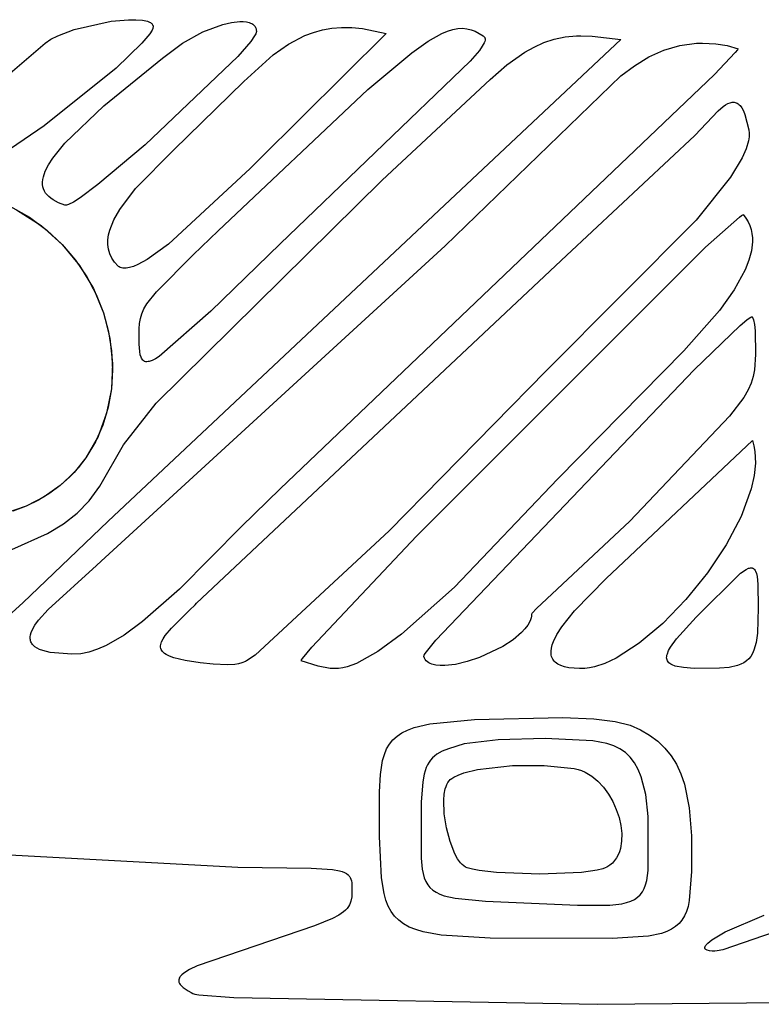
# Model space of a CAD drawing. Extents: x -74.1 to 10.8, y -36.7 to 44.6.
# Tile 140 of 199: x -24.6 to -23.5, y -11 to -9.7. Entities that reach past the tile are written whole.
import ezdxf

# ---------------------------------------------------------------- set-up
doc = ezdxf.new("R2010")
doc.units = 0

msp = doc.modelspace()

# ---------------------------------------------------------------- linework, layer by layer
at = {"layer": 'Layer 1', "color": 7, "linetype": 'CONTINUOUS'}
for p, q in [((-24.496797, -9.675813), (-24.445387, -9.6643)), ((-24.445387, -9.6643), (-24.421605, -9.662095)), ((-24.421605, -9.662095), (-24.411293, -9.662048)), ((-24.411293, -9.662048), (-24.402451, -9.662768)), ((-24.402451, -9.662768), (-24.395395, -9.664303)), ((-24.395395, -9.664303), (-24.392634, -9.66539)), ((-24.392634, -9.66539), (-24.391463, -9.666017)), ((-24.391463, -9.666017), (-24.390437, -9.6667)), ((-24.390437, -9.6667), (-24.389562, -9.66744)), ((-24.389562, -9.66744), (-24.388843, -9.668237)), ((-24.29162, -9.668615), (-24.279199, -9.665791)), ((-24.279199, -9.665791), (-24.268122, -9.664599)), ((-24.268122, -9.664599), (-24.26321, -9.66464)), ((-24.26321, -9.66464), (-24.258781, -9.665121)), ((-24.258781, -9.665121), (-24.254884, -9.666052)), ((-24.254884, -9.666052), (-24.25315, -9.666689)), ((-24.25315, -9.666689), (-24.251567, -9.667443)), ((-24.251567, -9.667443), (-24.250141, -9.668314)), ((-24.519404, -9.684357), (-24.496797, -9.675813)), ((-24.39222, -9.681469), (-24.403018, -9.694436)), ((-24.389046, -9.676405), (-24.39222, -9.681469)), ((-24.388071, -9.674273), (-24.389046, -9.676405)), ((-24.388843, -9.668237), (-24.388284, -9.669093)), ((-24.388284, -9.669093), (-24.388067, -9.669543)), ((-24.387816, -9.673398), (-24.388071, -9.674273)), ((-24.388067, -9.669543), (-24.387891, -9.670008)), ((-24.387891, -9.670008), (-24.387758, -9.670488)), ((-24.387664, -9.672558), (-24.387816, -9.673398)), ((-24.387758, -9.670488), (-24.387668, -9.670982)), ((-24.387668, -9.670982), (-24.387622, -9.671493)), ((-24.387622, -9.671493), (-24.387664, -9.672558)), ((-24.346946, -9.694541), (-24.318936, -9.67882)), ((-24.318936, -9.67882), (-24.29162, -9.668615)), ((-24.250141, -9.668314), (-24.248879, -9.669305)), ((-24.248879, -9.669305), (-24.247786, -9.670416)), ((-24.247786, -9.670416), (-24.246869, -9.671648)), ((-24.245963, -9.68152), (-24.24751, -9.684446)), ((-24.246869, -9.671648), (-24.246133, -9.673003)), ((-24.246133, -9.673003), (-24.245585, -9.674483)), ((-24.245471, -9.680282), (-24.245963, -9.68152)), ((-24.245585, -9.674483), (-24.245232, -9.676088)), ((-24.245172, -9.679198), (-24.245471, -9.680282)), ((-24.245232, -9.676088), (-24.245071, -9.678273)), ((-24.245097, -9.678716), (-24.245172, -9.679198)), ((-24.245071, -9.678273), (-24.245097, -9.678716)), ((-24.066071, -9.681273), (-24.241071, -9.855273)), ((-24.17815, -9.684068), (-24.166285, -9.679604)), ((-24.166285, -9.679604), (-24.153927, -9.676164)), ((-24.153927, -9.676164), (-24.141015, -9.673823)), ((-24.141015, -9.673823), (-24.127489, -9.672658)), ((-24.127489, -9.672658), (-24.113292, -9.672744)), ((-24.113292, -9.672744), (-24.098363, -9.674158)), ((-24.098363, -9.674158), (-24.066071, -9.681273)), ((-24.007854, -9.691756), (-23.989168, -9.681204)), ((-23.989168, -9.681204), (-23.981063, -9.677776)), ((-23.981063, -9.677776), (-23.973644, -9.675474)), ((-23.973644, -9.675474), (-23.966805, -9.674221)), ((-23.966805, -9.674221), (-23.960441, -9.673936)), ((-23.960441, -9.673936), (-23.954448, -9.67454)), ((-23.954448, -9.67454), (-23.948719, -9.675955)), ((-23.948719, -9.675955), (-23.94315, -9.678102)), ((-23.94315, -9.678102), (-23.937636, -9.680901)), ((-23.937636, -9.680901), (-23.932071, -9.684273)), ((-24.594836, -9.744089), (-24.536599, -9.694251)), ((-24.536599, -9.694251), (-24.528835, -9.68916)), ((-24.528835, -9.68916), (-24.519404, -9.684357)), ((-23.742071, -9.689273), (-24.44981, -10.354492)), ((-24.403018, -9.694436), (-24.438778, -9.728843)), ((-24.374546, -9.715102), (-24.346946, -9.694541)), ((-24.252725, -9.691975), (-24.270614, -9.712824)), ((-24.24751, -9.684446), (-24.252725, -9.691975)), ((-24.200632, -9.695763), (-24.17815, -9.684068)), ((-24.030545, -9.707763), (-24.007854, -9.691756)), ((-23.930533, -9.694116), (-23.933094, -9.698782)), ((-23.932071, -9.684273), (-23.931463, -9.684701)), ((-23.931463, -9.684701), (-23.930926, -9.685165)), ((-23.930926, -9.685165), (-23.930462, -9.685666)), ((-23.92978, -9.692131), (-23.930533, -9.694116)), ((-23.930462, -9.685666), (-23.930073, -9.686206)), ((-23.930073, -9.686206), (-23.92976, -9.686787)), ((-23.929368, -9.69036), (-23.92978, -9.692131)), ((-23.92976, -9.686787), (-23.929523, -9.68741)), ((-23.929523, -9.68741), (-23.929365, -9.688078)), ((-23.929286, -9.689551), (-23.929368, -9.69036)), ((-23.929365, -9.688078), (-23.929285, -9.688791)), ((-23.929285, -9.688791), (-23.929286, -9.689551)), ((-23.861624, -9.699771), (-23.848074, -9.693707)), ((-23.848074, -9.693707), (-23.833852, -9.689007)), ((-23.833852, -9.689007), (-23.818874, -9.685836)), ((-23.818874, -9.685836), (-23.803052, -9.684361)), ((-23.803052, -9.684361), (-23.79731, -9.684274)), ((-23.79731, -9.684274), (-23.781584, -9.684599)), ((-23.781584, -9.684599), (-23.742071, -9.689273)), ((-23.660615, -9.697505), (-23.63719, -9.694445)), ((-23.63719, -9.694445), (-23.629135, -9.694276)), ((-23.629135, -9.694276), (-23.610523, -9.695322)), ((-24.221849, -9.71064), (-24.200632, -9.695763)), ((-24.091301, -9.758671), (-24.030545, -9.707763)), ((-23.937125, -9.704461), (-23.949895, -9.71927)), ((-23.933094, -9.698782), (-23.937125, -9.704461)), ((-23.89911, -9.724489), (-23.874589, -9.707033)), ((-23.874589, -9.707033), (-23.861624, -9.699771)), ((-23.703361, -9.713535), (-23.68262, -9.704028)), ((-23.68262, -9.704028), (-23.660615, -9.697505)), ((-23.583862, -9.707526), (-23.612597, -9.737794)), ((-23.610523, -9.695322), (-23.59508, -9.69786)), ((-23.59508, -9.69786), (-23.580071, -9.702273)), ((-23.580987, -9.703879), (-23.583862, -9.707526)), ((-23.580256, -9.702698), (-23.580987, -9.703879)), ((-23.580071, -9.702273), (-23.580256, -9.702698)), ((-24.455909, -9.780842), (-24.374546, -9.715102)), ((-24.270614, -9.712824), (-24.398665, -9.834818)), ((-24.262384, -9.747508), (-24.221849, -9.71064)), ((-23.949895, -9.71927), (-24.212232, -9.971504)), ((-23.722995, -9.725548), (-23.703361, -9.713535)), ((-24.438778, -9.728843), (-24.537871, -9.808479)), ((-23.922326, -9.744748), (-23.89911, -9.724489)), ((-23.741677, -9.739586), (-23.722995, -9.725548)), ((-24.35915, -9.84168), (-24.262384, -9.747508)), ((-23.612597, -9.737794), (-24.212211, -10.310133)), ((-24.071608, -9.883716), (-23.922326, -9.744748)), ((-23.984627, -9.974496), (-23.741677, -9.739586)), ((-24.297868, -9.953771), (-24.091301, -9.758671)), ((-23.590978, -9.776736), (-23.589474, -9.776344)), ((-23.589474, -9.776344), (-23.588, -9.77611)), ((-23.588, -9.77611), (-23.586556, -9.77604)), ((-23.586556, -9.77604), (-23.585142, -9.776141)), ((-23.585142, -9.776141), (-23.583758, -9.776418)), ((-23.583758, -9.776418), (-23.582405, -9.776879)), ((-24.509558, -9.832352), (-24.455909, -9.780842)), ((-23.639712, -9.821847), (-23.607589, -9.787969)), ((-23.607589, -9.787969), (-23.600607, -9.782056)), ((-23.600607, -9.782056), (-23.597283, -9.779759)), ((-23.597283, -9.779759), (-23.594072, -9.777969)), ((-23.594072, -9.777969), (-23.590978, -9.776736)), ((-23.582405, -9.776879), (-23.581082, -9.777529)), ((-23.581082, -9.777529), (-23.57979, -9.778375)), ((-23.57979, -9.778375), (-23.578529, -9.779422)), ((-23.578529, -9.779422), (-23.5773, -9.780678)), ((-23.5773, -9.780678), (-23.574936, -9.78384)), ((-23.574936, -9.78384), (-23.5727, -9.78791)), ((-23.5727, -9.78791), (-23.570594, -9.792938)), ((-23.570594, -9.792938), (-23.565071, -9.814273)), ((-24.537871, -9.808479), (-24.584588, -9.840524)), ((-23.565071, -9.814273), (-23.564622, -9.818934)), ((-23.816839, -9.987517), (-23.639712, -9.821847)), ((-23.565582, -9.829165), (-23.568843, -9.840495)), ((-23.564801, -9.823903), (-23.565582, -9.829165)), ((-23.564622, -9.818934), (-23.564801, -9.823903)), ((-24.526299, -9.853239), (-24.509558, -9.832352)), ((-24.398665, -9.834818), (-24.463781, -9.88949)), ((-24.411946, -9.895023), (-24.35915, -9.84168)), ((-23.568843, -9.840495), (-23.57419, -9.852787)), ((-24.532203, -9.862549), (-24.526299, -9.853239)), ((-24.241071, -9.855273), (-24.253716, -9.867578)), ((-23.57419, -9.852787), (-23.590281, -9.87971)), ((-24.539154, -9.879016), (-24.536483, -9.871133)), ((-24.536483, -9.871133), (-24.532203, -9.862549)), ((-24.253716, -9.867578), (-24.366638, -9.972109)), ((-24.540232, -9.88622), (-24.539891, -9.882701)), ((-24.539891, -9.882701), (-24.539154, -9.879016)), ((-24.383577, -10.191619), (-24.071608, -9.883716)), ((-23.590281, -9.87971), (-23.638032, -9.939065)), ((-24.540178, -9.889576), (-24.540232, -9.88622)), ((-24.539732, -9.89277), (-24.540178, -9.889576)), ((-24.538895, -9.895807), (-24.539732, -9.89277)), ((-24.53767, -9.898689), (-24.538895, -9.895807)), ((-24.536058, -9.901419), (-24.53767, -9.898689)), ((-24.463781, -9.88949), (-24.48841, -9.907873)), ((-24.433628, -9.923981), (-24.411946, -9.895023)), ((-24.534062, -9.904001), (-24.536058, -9.901419)), ((-24.531682, -9.906436), (-24.534062, -9.904001)), ((-24.528922, -9.908728), (-24.531682, -9.906436)), ((-24.525783, -9.91088), (-24.528922, -9.908728)), ((-24.518375, -9.914775), (-24.525783, -9.91088)), ((-24.48841, -9.907873), (-24.497716, -9.913905)), ((-24.585386, -9.919721), (-24.558492, -9.934924)), ((-24.576111, -9.924497), (-24.542118, -9.946439)), ((-24.509475, -9.918144), (-24.518375, -9.914775)), ((-24.50885, -9.918333), (-24.509475, -9.918144)), ((-24.508479, -9.918384), (-24.50885, -9.918333)), ((-24.508063, -9.918389), (-24.508479, -9.918384)), ((-24.507093, -9.918263), (-24.508063, -9.918389)), ((-24.505947, -9.917958), (-24.507093, -9.918263)), ((-24.504628, -9.917479), (-24.505947, -9.917958)), ((-24.497716, -9.913905), (-24.504628, -9.917479)), ((-24.441695, -9.938384), (-24.433628, -9.923981)), ((-24.558492, -9.934924), (-24.534399, -9.952578)), ((-24.447306, -9.952492), (-24.441695, -9.938384)), ((-23.638032, -9.939065), (-23.844771, -10.147013)), ((-23.624778, -9.976259), (-23.578204, -9.934603)), ((-23.578204, -9.934603), (-23.575444, -9.93262)), ((-23.575444, -9.93262), (-23.573448, -9.93144)), ((-23.573448, -9.93144), (-23.573253, -9.93135)), ((-23.573253, -9.93135), (-23.573161, -9.93131)), ((-23.573161, -9.93131), (-23.573116, -9.931291)), ((-23.573068, -9.931278), (-23.569299, -9.936063)), ((-23.569299, -9.936063), (-23.566209, -9.94107)), ((-24.542118, -9.946439), (-24.513118, -9.972381)), ((-24.534399, -9.952578), (-24.513118, -9.972381)), ((-24.449048, -9.959378), (-24.447306, -9.952492)), ((-23.566209, -9.94107), (-23.563775, -9.946289)), ((-23.563775, -9.946289), (-23.561974, -9.951708)), ((-23.561974, -9.951708), (-23.560782, -9.957316)), ((-24.450119, -9.972696), (-24.450004, -9.96612)), ((-24.450004, -9.96612), (-24.449048, -9.959378)), ((-24.332147, -9.986752), (-24.297868, -9.953771)), ((-23.560782, -9.957316), (-23.560176, -9.963102)), ((-23.560176, -9.963102), (-23.560133, -9.969054)), ((-24.513118, -9.972381), (-24.494659, -9.994028)), ((-24.513118, -9.972381), (-24.489134, -10.001602)), ((-24.459466, -10.409742), (-23.984627, -9.974496)), ((-24.449335, -9.979082), (-24.450119, -9.972696)), ((-24.447595, -9.985256), (-24.449335, -9.979082)), ((-24.366638, -9.972109), (-24.39604, -9.993086)), ((-24.212232, -9.971504), (-24.308155, -10.064452)), ((-24.023799, -10.375167), (-23.624778, -9.976259)), ((-23.560133, -9.969054), (-23.561643, -9.981412)), ((-24.494659, -9.994028), (-24.47903, -10.017217)), ((-24.444843, -9.991195), (-24.447595, -9.985256)), ((-24.44102, -9.996875), (-24.444843, -9.991195)), ((-24.39604, -9.993086), (-24.408935, -10.00019)), ((-24.383007, -10.037715), (-24.332147, -9.986752)), ((-24.327771, -10.46799), (-23.816839, -9.987517)), ((-23.561643, -9.981412), (-23.565126, -9.994299)), ((-24.489134, -10.001602), (-24.470189, -10.033383)), ((-24.436071, -10.002273), (-24.44102, -9.996875)), ((-24.43537, -10.002873), (-24.436071, -10.002273)), ((-24.434627, -10.003406), (-24.43537, -10.002873)), ((-24.433015, -10.004276), (-24.434627, -10.003406)), ((-24.431241, -10.004891), (-24.433015, -10.004276)), ((-24.429311, -10.005259), (-24.431241, -10.004891)), ((-24.427231, -10.005387), (-24.429311, -10.005259)), ((-24.425007, -10.005283), (-24.427231, -10.005387)), ((-24.420146, -10.004406), (-24.425007, -10.005283)), ((-24.414774, -10.002689), (-24.420146, -10.004406)), ((-24.408935, -10.00019), (-24.414774, -10.002689)), ((-23.570397, -10.007626), (-23.585562, -10.035237)), ((-23.565126, -9.994299), (-23.570397, -10.007626)), ((-24.47903, -10.017217), (-24.466242, -10.041644)), ((-24.470189, -10.033383), (-24.456306, -10.067006)), ((-24.466242, -10.041644), (-24.456306, -10.067006)), ((-24.39612, -10.054275), (-24.383007, -10.037715)), ((-23.585562, -10.035237), (-23.605651, -10.063523)), ((-24.403343, -10.068124), (-24.400359, -10.061387)), ((-24.400359, -10.061387), (-24.39612, -10.054275)), ((-24.456306, -10.067006), (-24.44923, -10.092999)), ((-24.456306, -10.067006), (-24.447509, -10.101751)), ((-24.406413, -10.081686), (-24.405288, -10.074789)), ((-24.405288, -10.074789), (-24.403343, -10.068124)), ((-24.308155, -10.064452), (-24.37942, -10.127048)), ((-23.605651, -10.063523), (-23.654669, -10.119228)), ((-23.567926, -10.07668), (-23.564718, -10.074229)), ((-23.564718, -10.074229), (-23.562407, -10.072747)), ((-23.562407, -10.072747), (-23.5616, -10.072382)), ((-23.5616, -10.072382), (-23.561285, -10.072296)), ((-23.561285, -10.072296), (-23.561151, -10.072277)), ((-23.561151, -10.072277), (-23.561064, -10.072274)), ((-23.561064, -10.072274), (-23.560976, -10.072282)), ((-23.560976, -10.072282), (-23.560887, -10.072304)), ((-23.560887, -10.072304), (-23.560798, -10.072341)), ((-23.560798, -10.072341), (-23.560708, -10.072392)), ((-23.560708, -10.072392), (-23.560618, -10.072456)), ((-23.560618, -10.072456), (-23.560437, -10.072625)), ((-23.560437, -10.072625), (-23.560254, -10.072848)), ((-23.560254, -10.072848), (-23.559887, -10.073451)), ((-23.559887, -10.073451), (-23.559519, -10.074255)), ((-23.559519, -10.074255), (-23.558789, -10.076437)), ((-24.406935, -10.089118), (-24.406413, -10.081686)), ((-24.406907, -10.10994), (-24.406935, -10.089118)), ((-23.640765, -10.145593), (-23.576876, -10.084328)), ((-23.576876, -10.084328), (-23.567926, -10.07668)), ((-23.558789, -10.076437), (-23.557429, -10.082863)), ((-23.557429, -10.082863), (-23.556335, -10.091598)), ((-24.44923, -10.092999), (-24.445025, -10.119319)), ((-24.447509, -10.101751), (-24.443821, -10.136898)), ((-23.556335, -10.091598), (-23.556071, -10.124273)), ((-24.406111, -10.120454), (-24.406907, -10.10994)), ((-24.445025, -10.119319), (-24.443701, -10.145664)), ((-24.405358, -10.12468), (-24.406111, -10.120454)), ((-24.404304, -10.128185), (-24.405358, -10.12468)), ((-24.403651, -10.129658), (-24.404304, -10.128185)), ((-24.402904, -10.130941), (-24.403651, -10.129658)), ((-24.37942, -10.127048), (-24.384571, -10.130273)), ((-23.654669, -10.119228), (-23.829231, -10.296421)), ((-23.556071, -10.124273), (-23.5574, -10.145603)), ((-24.443821, -10.136898), (-24.445267, -10.17173)), ((-24.402059, -10.132029), (-24.402904, -10.130941)), ((-24.40111, -10.132921), (-24.402059, -10.132029)), ((-24.400594, -10.133292), (-24.40111, -10.132921)), ((-24.40005, -10.133613), (-24.400594, -10.133292)), ((-24.399477, -10.133882), (-24.40005, -10.133613)), ((-24.398874, -10.134101), (-24.399477, -10.133882)), ((-24.397576, -10.134381), (-24.398874, -10.134101)), ((-24.396149, -10.134452), (-24.397576, -10.134381)), ((-24.394589, -10.134309), (-24.396149, -10.134452)), ((-24.392889, -10.133949), (-24.394589, -10.134309)), ((-24.389045, -10.132565), (-24.392889, -10.133949)), ((-24.384571, -10.130273), (-24.389045, -10.132565)), ((-24.443701, -10.145664), (-24.445267, -10.17173)), ((-23.844771, -10.147013), (-24.061827, -10.368085)), ((-23.997259, -10.518948), (-23.640765, -10.145593)), ((-23.558963, -10.154842), (-23.561664, -10.163893)), ((-23.5574, -10.145603), (-23.558963, -10.154842)), ((-23.561664, -10.163893), (-23.565904, -10.173328)), ((-24.445267, -10.17173), (-24.451868, -10.205525)), ((-24.445267, -10.17173), (-24.449733, -10.197213)), ((-23.572088, -10.18372), (-23.591902, -10.209664)), ((-23.565904, -10.173328), (-23.572088, -10.18372)), ((-24.449733, -10.197213), (-24.45711, -10.22181)), ((-24.428397, -10.249108), (-24.383577, -10.191619)), ((-24.451868, -10.205525), (-24.46365, -10.237566)), ((-23.591902, -10.209664), (-23.72965, -10.354461)), ((-24.45711, -10.22181), (-24.467407, -10.245218)), ((-24.46365, -10.237566), (-24.480634, -10.267133)), ((-24.467407, -10.245218), (-24.480634, -10.267133)), ((-24.461149, -10.306028), (-24.428397, -10.249108)), ((-23.762168, -10.433841), (-23.560071, -10.243273)), ((-23.560071, -10.243273), (-23.558097, -10.250557)), ((-23.558097, -10.250557), (-23.556797, -10.258188)), ((-23.556797, -10.258188), (-23.556132, -10.27439)), ((-24.480634, -10.267133), (-24.496801, -10.287252)), ((-24.480634, -10.267133), (-24.491085, -10.280764)), ((-23.556132, -10.27439), (-23.55789, -10.291677)), ((-24.496801, -10.287252), (-24.515918, -10.305271)), ((-24.491085, -10.280764), (-24.502845, -10.293506)), ((-23.55789, -10.291677), (-23.561884, -10.309848)), ((-24.515918, -10.305271), (-24.537994, -10.320886)), ((-24.515918, -10.305271), (-24.530306, -10.315967)), ((-24.502845, -10.293506), (-24.515918, -10.305271)), ((-24.476032, -10.326362), (-24.461149, -10.306028)), ((-23.829231, -10.296421), (-23.97158, -10.445573)), ((-24.530306, -10.315967), (-24.546012, -10.325505)), ((-24.212211, -10.310133), (-24.265733, -10.361847)), ((-23.561884, -10.309848), (-23.57584, -10.348033)), ((-24.56304, -10.333796), (-24.591066, -10.343695)), ((-24.56304, -10.333796), (-24.581392, -10.340748)), ((-24.537994, -10.320886), (-24.56304, -10.333796)), ((-24.546012, -10.325505), (-24.56304, -10.333796)), ((-24.492347, -10.343598), (-24.476032, -10.326362)), ((-24.511174, -10.35846), (-24.492347, -10.343598)), ((-24.44981, -10.354492), (-24.567638, -10.467505)), ((-24.53359, -10.371674), (-24.511174, -10.35846)), ((-23.72965, -10.354461), (-23.858468, -10.475047)), ((-23.57584, -10.348033), (-23.596511, -10.387326)), ((-24.582508, -10.393645), (-24.53359, -10.371674)), ((-24.265733, -10.361847), (-24.351208, -10.448725)), ((-24.061827, -10.368085), (-24.246893, -10.539752)), ((-24.168506, -10.528602), (-24.023799, -10.375167)), ((-23.596511, -10.387326), (-23.622409, -10.426112)), ((-24.532546, -10.476365), (-24.465666, -10.41578)), ((-24.465666, -10.41578), (-24.459466, -10.409742)), ((-23.622409, -10.426112), (-23.652047, -10.462774)), ((-23.637772, -10.487098), (-23.576509, -10.426569)), ((-23.576509, -10.426569), (-23.568708, -10.421186)), ((-23.568708, -10.421186), (-23.565522, -10.419716)), ((-23.565522, -10.419716), (-23.564094, -10.419286)), ((-23.564094, -10.419286), (-23.562771, -10.41906)), ((-23.562771, -10.41906), (-23.561548, -10.419036)), ((-23.561548, -10.419036), (-23.560973, -10.4191)), ((-23.560973, -10.4191), (-23.560422, -10.419215)), ((-23.560422, -10.419215), (-23.559894, -10.419381)), ((-23.559894, -10.419381), (-23.559389, -10.419597)), ((-23.559389, -10.419597), (-23.558905, -10.419864)), ((-23.558905, -10.419864), (-23.558444, -10.420182)), ((-23.558444, -10.420182), (-23.558003, -10.42055)), ((-23.558003, -10.42055), (-23.557184, -10.421439)), ((-23.557184, -10.421439), (-23.556444, -10.42253)), ((-23.556444, -10.42253), (-23.555779, -10.423824)), ((-23.555779, -10.423824), (-23.554656, -10.427017)), ((-23.554656, -10.427017), (-23.553786, -10.431018)), ((-23.805883, -10.478322), (-23.762168, -10.433841)), ((-23.553786, -10.431018), (-23.552673, -10.441441)), ((-23.552673, -10.441441), (-23.552071, -10.474273)), ((-24.351208, -10.448725), (-24.402142, -10.493296)), ((-23.97158, -10.445573), (-24.04448, -10.51042)), ((-24.567638, -10.467505), (-24.605028, -10.500941)), ((-24.337459, -10.477362), (-24.329738, -10.469916)), ((-24.329738, -10.469916), (-24.327771, -10.46799)), ((-23.652047, -10.462774), (-23.683935, -10.495695)), ((-24.545848, -10.491304), (-24.532546, -10.476365)), ((-24.362487, -10.502537), (-24.337459, -10.477362)), ((-23.865071, -10.483289), (-23.865229, -10.485763)), ((-23.865068, -10.483209), (-23.865071, -10.483263)), ((-23.865044, -10.483086), (-23.865068, -10.483209)), ((-23.864931, -10.482785), (-23.865044, -10.483086)), ((-23.864734, -10.482413), (-23.864931, -10.482785)), ((-23.864093, -10.481458), (-23.864734, -10.482413)), ((-23.858468, -10.475047), (-23.864093, -10.481458)), ((-23.823405, -10.500496), (-23.805883, -10.478322)), ((-23.552071, -10.474273), (-23.553238, -10.509133)), ((-24.550896, -10.498372), (-24.545848, -10.491304)), ((-24.402142, -10.493296), (-24.427721, -10.511799)), ((-23.867479, -10.493303), (-23.870341, -10.498382)), ((-23.866445, -10.490775), (-23.867479, -10.493303)), ((-23.865691, -10.48826), (-23.866445, -10.490775)), ((-23.865229, -10.485763), (-23.865691, -10.48826)), ((-23.683935, -10.495695), (-23.716587, -10.523258)), ((-23.665034, -10.517163), (-23.637772, -10.487098)), ((-24.556791, -10.511368), (-24.555904, -10.508282)), ((-24.555904, -10.508282), (-24.55461, -10.505082)), ((-24.55461, -10.505082), (-24.550896, -10.498372)), ((-24.37083, -10.512625), (-24.362487, -10.502537)), ((-24.04448, -10.51042), (-24.077563, -10.534592)), ((-23.878906, -10.508497), (-23.890628, -10.518307)), ((-23.874181, -10.503459), (-23.878906, -10.508497)), ((-23.870341, -10.498382), (-23.874181, -10.503459)), ((-23.834939, -10.520837), (-23.830066, -10.510979)), ((-23.830066, -10.510979), (-23.823405, -10.500496)), ((-23.553238, -10.509133), (-23.55506, -10.522289)), ((-24.557246, -10.51433), (-24.556791, -10.511368)), ((-24.557243, -10.517161), (-24.557246, -10.51433)), ((-24.557062, -10.518525), (-24.557243, -10.517161)), ((-24.556758, -10.519852), (-24.557062, -10.518525)), ((-24.556326, -10.521142), (-24.556758, -10.519852)), ((-24.555766, -10.522395), (-24.556326, -10.521142)), ((-24.555072, -10.523608), (-24.555766, -10.522395)), ((-24.554242, -10.524781), (-24.555072, -10.523608)), ((-24.427721, -10.511799), (-24.452635, -10.526231)), ((-24.377073, -10.525067), (-24.376599, -10.5232)), ((-24.376599, -10.5232), (-24.375891, -10.521253)), ((-24.375891, -10.521253), (-24.373794, -10.517112)), ((-24.373794, -10.517112), (-24.37083, -10.512625)), ((-24.012107, -10.537328), (-23.997259, -10.518948)), ((-23.890628, -10.518307), (-23.904749, -10.527515)), ((-23.836615, -10.525479), (-23.834939, -10.520837)), ((-23.716587, -10.523258), (-23.748514, -10.543847)), ((-23.673174, -10.528483), (-23.665034, -10.517163)), ((-23.55506, -10.522289), (-23.55803, -10.532932)), ((-24.553272, -10.525912), (-24.554242, -10.524781)), ((-24.550904, -10.528047), (-24.553272, -10.525912)), ((-24.547943, -10.530004), (-24.550904, -10.528047)), ((-24.544362, -10.531775), (-24.547943, -10.530004)), ((-24.540138, -10.533352), (-24.544362, -10.531775)), ((-24.529662, -10.535887), (-24.540138, -10.533352)), ((-24.499896, -10.538251), (-24.529662, -10.535887)), ((-24.48755, -10.537703), (-24.499896, -10.538251)), ((-24.476331, -10.535429), (-24.48755, -10.537703)), ((-24.46467, -10.531557), (-24.476331, -10.535429)), ((-24.452635, -10.526231), (-24.46467, -10.531557)), ((-24.377306, -10.526857), (-24.377073, -10.525067)), ((-24.377294, -10.528573), (-24.377306, -10.526857)), ((-24.377029, -10.530217), (-24.377294, -10.528573)), ((-24.376506, -10.531791), (-24.377029, -10.530217)), ((-24.37572, -10.533297), (-24.376506, -10.531791)), ((-24.374664, -10.534738), (-24.37572, -10.533297)), ((-24.373332, -10.536117), (-24.374664, -10.534738)), ((-24.371718, -10.537436), (-24.373332, -10.536117)), ((-24.369818, -10.538697), (-24.371718, -10.537436)), ((-24.181328, -10.544236), (-24.168506, -10.528602)), ((-24.077563, -10.534592), (-24.106954, -10.551047)), ((-24.013588, -10.539693), (-24.012107, -10.537328)), ((-23.904749, -10.527515), (-23.937155, -10.542932)), ((-23.838262, -10.534085), (-23.837735, -10.529902)), ((-23.838162, -10.538007), (-23.838262, -10.534085)), ((-23.837864, -10.539864), (-23.838162, -10.538007)), ((-23.837735, -10.529902), (-23.836615, -10.525479)), ((-23.678181, -10.539577), (-23.677639, -10.537612)), ((-23.677639, -10.537612), (-23.675867, -10.533308)), ((-23.675867, -10.533308), (-23.673174, -10.528483)), ((-23.560022, -10.537389), (-23.562392, -10.541313)), ((-23.55803, -10.532932), (-23.560022, -10.537389)), ((-24.365131, -10.541055), (-24.369818, -10.538697)), ((-24.359225, -10.543211), (-24.365131, -10.541055)), ((-24.343566, -10.546991), (-24.359225, -10.543211)), ((-24.322464, -10.550191), (-24.343566, -10.546991)), ((-24.304848, -10.551886), (-24.322464, -10.550191)), ((-24.269936, -10.551654), (-24.274835, -10.552538)), ((-24.26508, -10.550288), (-24.269936, -10.551654)), ((-24.260271, -10.548367), (-24.26508, -10.550288)), ((-24.258495, -10.547415), (-24.260271, -10.548367)), ((-24.246893, -10.539752), (-24.258495, -10.547415)), ((-24.183071, -10.547273), (-24.182975, -10.54699)), ((-24.159751, -10.555041), (-24.183071, -10.547273)), ((-24.182975, -10.54699), (-24.182628, -10.546271)), ((-24.182628, -10.546271), (-24.181328, -10.544236)), ((-24.106954, -10.551047), (-24.119926, -10.555862)), ((-24.014098, -10.541086), (-24.014089, -10.540967)), ((-24.014092, -10.54119), (-24.014098, -10.541086)), ((-24.014083, -10.541236), (-24.014092, -10.54119)), ((-24.014089, -10.540967), (-24.014064, -10.540831)), ((-24.013941, -10.541701), (-24.014083, -10.541236)), ((-24.014064, -10.540831), (-24.013967, -10.540514)), ((-24.013967, -10.540514), (-24.013588, -10.539693)), ((-24.013098, -10.543783), (-24.013941, -10.541701)), ((-24.011979, -10.545659), (-24.013098, -10.543783)), ((-24.010595, -10.547336), (-24.011979, -10.545659)), ((-24.008958, -10.548817), (-24.010595, -10.547336)), ((-24.00708, -10.550106), (-24.008958, -10.548817)), ((-24.004973, -10.551209), (-24.00708, -10.550106)), ((-24.002649, -10.552131), (-24.004973, -10.551209)), ((-23.953924, -10.548547), (-23.970059, -10.55237)), ((-23.937155, -10.542932), (-23.953924, -10.548547)), ((-23.837396, -10.541648), (-23.837864, -10.539864)), ((-23.836753, -10.543355), (-23.837396, -10.541648)), ((-23.83593, -10.544985), (-23.836753, -10.543355)), ((-23.834922, -10.546533), (-23.83593, -10.544985)), ((-23.833726, -10.547998), (-23.834922, -10.546533)), ((-23.832336, -10.549377), (-23.833726, -10.547998)), ((-23.830748, -10.550667), (-23.832336, -10.549377)), ((-23.828958, -10.551865), (-23.830748, -10.550667)), ((-23.76374, -10.551021), (-23.778227, -10.555845)), ((-23.748514, -10.543847), (-23.76374, -10.551021)), ((-23.678571, -10.543148), (-23.678491, -10.541421)), ((-23.678421, -10.544762), (-23.678571, -10.543148)), ((-23.678491, -10.541421), (-23.678181, -10.539577)), ((-23.67804, -10.546265), (-23.678421, -10.544762)), ((-23.677427, -10.547661), (-23.67804, -10.546265)), ((-23.676584, -10.548954), (-23.677427, -10.547661)), ((-23.675509, -10.550146), (-23.676584, -10.548954)), ((-23.674202, -10.551241), (-23.675509, -10.550146)), ((-23.672664, -10.552242), (-23.674202, -10.551241)), ((-23.572072, -10.550198), (-23.576256, -10.552302)), ((-23.568386, -10.547686), (-23.572072, -10.550198)), ((-23.56517, -10.544735), (-23.568386, -10.547686)), ((-23.562392, -10.541313), (-23.56517, -10.544735)), ((-24.284742, -10.553159), (-24.304848, -10.551886)), ((-24.274835, -10.552538), (-24.284742, -10.553159)), ((-24.14342, -10.557855), (-24.159751, -10.555041)), ((-24.135411, -10.558273), (-24.14342, -10.557855)), ((-24.131569, -10.558123), (-24.135411, -10.558273)), ((-24.125922, -10.557324), (-24.131569, -10.558123)), ((-24.119926, -10.555862), (-24.125922, -10.557324)), ((-23.997395, -10.553447), (-24.002649, -10.552131)), ((-23.991415, -10.554092), (-23.997395, -10.553447)), ((-23.984802, -10.554102), (-23.991415, -10.554092)), ((-23.970059, -10.55237), (-23.984802, -10.554102)), ((-23.824752, -10.553978), (-23.828958, -10.551865)), ((-23.819682, -10.555693), (-23.824752, -10.553978)), ((-23.813711, -10.55699), (-23.819682, -10.555693)), ((-23.798921, -10.558247), (-23.813711, -10.55699)), ((-23.791789, -10.558118), (-23.798921, -10.558247)), ((-23.785135, -10.557313), (-23.791789, -10.558118)), ((-23.778227, -10.555845), (-23.785135, -10.557313)), ((-23.670894, -10.553153), (-23.672664, -10.552242)), ((-23.666659, -10.554716), (-23.670894, -10.553153)), ((-23.655399, -10.556903), (-23.666659, -10.554716)), ((-23.640413, -10.558015), (-23.655399, -10.556903)), ((-23.605725, -10.557812), (-23.640413, -10.558015)), ((-23.592107, -10.556484), (-23.605725, -10.557812)), ((-23.58097, -10.554031), (-23.592107, -10.556484)), ((-23.576256, -10.552302), (-23.58097, -10.554031)), ((-24.005444, -10.634576), (-23.944029, -10.628602)), ((-23.944029, -10.628602), (-23.821772, -10.625508)), ((-23.821772, -10.625508), (-23.779011, -10.627644)), ((-23.779011, -10.627644), (-23.749862, -10.631225)), ((-23.749862, -10.631225), (-23.729071, -10.636273)), ((-24.050853, -10.651419), (-24.04413, -10.646929)), ((-24.04413, -10.646929), (-24.036308, -10.643054)), ((-24.036308, -10.643054), (-24.027307, -10.639739)), ((-24.027307, -10.639739), (-24.005444, -10.634576)), ((-23.729071, -10.636273), (-23.714848, -10.642799)), ((-23.714848, -10.642799), (-23.702137, -10.650233)), ((-24.061325, -10.662459), (-24.056558, -10.656578)), ((-24.056558, -10.656578), (-24.050853, -10.651419)), ((-23.911009, -10.656563), (-23.958071, -10.662273)), ((-23.846227, -10.654606), (-23.911009, -10.656563)), ((-23.780705, -10.657753), (-23.846227, -10.654606)), ((-23.761075, -10.661763), (-23.780705, -10.657753)), ((-23.702137, -10.650233), (-23.690874, -10.658641)), ((-23.690874, -10.658641), (-23.680998, -10.668089)), ((-24.068368, -10.676606), (-24.065235, -10.669117)), ((-24.065235, -10.669117), (-24.061325, -10.662459)), ((-23.988671, -10.672413), (-23.995916, -10.676589)), ((-23.980029, -10.668802), (-23.988671, -10.672413)), ((-23.958071, -10.662273), (-23.980029, -10.668802)), ((-23.751656, -10.664837), (-23.761075, -10.661763)), ((-23.743158, -10.668992), (-23.751656, -10.664837)), ((-23.735556, -10.674273), (-23.743158, -10.668992)), ((-23.680998, -10.668089), (-23.672444, -10.678642)), ((-24.073909, -10.704597), (-24.070804, -10.68498)), ((-24.070804, -10.68498), (-24.068368, -10.676606)), ((-24.006694, -10.687626), (-24.008703, -10.691126)), ((-24.004426, -10.684453), (-24.006694, -10.687626)), ((-24.001883, -10.681577), (-24.004426, -10.684453)), ((-23.999052, -10.678965), (-24.001883, -10.681577)), ((-23.995916, -10.676589), (-23.999052, -10.678965)), ((-23.728823, -10.680726), (-23.735556, -10.674273)), ((-23.722935, -10.688397), (-23.728823, -10.680726)), ((-23.672444, -10.678642), (-23.66515, -10.690366)), ((-24.010468, -10.694985), (-24.013325, -10.703904)), ((-24.008703, -10.691126), (-24.010468, -10.694985)), ((-23.958627, -10.702345), (-23.939581, -10.697631)), ((-23.939581, -10.697631), (-23.891323, -10.692099)), ((-23.891323, -10.692099), (-23.847773, -10.691962)), ((-23.847773, -10.691962), (-23.806071, -10.696273)), ((-23.806071, -10.696273), (-23.800976, -10.697384)), ((-23.800976, -10.697384), (-23.796008, -10.699009)), ((-23.796008, -10.699009), (-23.79118, -10.701117)), ((-23.79118, -10.701117), (-23.781984, -10.706655)), ((-23.717865, -10.697331), (-23.722935, -10.688397)), ((-23.713587, -10.707574), (-23.717865, -10.697331)), ((-23.66515, -10.690366), (-23.659054, -10.703327)), ((-24.075195, -10.7284), (-24.073909, -10.704597)), ((-24.015386, -10.714631), (-24.017599, -10.742506)), ((-24.013325, -10.703904), (-24.015386, -10.714631)), ((-23.980654, -10.715528), (-23.979071, -10.713273)), ((-23.979071, -10.713273), (-23.977349, -10.711522)), ((-23.977349, -10.711522), (-23.975195, -10.709831)), ((-23.975195, -10.709831), (-23.972629, -10.708202)), ((-23.972629, -10.708202), (-23.966336, -10.705138)), ((-23.966336, -10.705138), (-23.958627, -10.702345)), ((-23.781984, -10.706655), (-23.773477, -10.713751)), ((-23.773477, -10.713751), (-23.765746, -10.722155)), ((-23.707306, -10.732171), (-23.713587, -10.707574)), ((-23.659054, -10.703327), (-23.654091, -10.717592)), ((-24.074874, -10.790091), (-24.075195, -10.7284)), ((-23.985591, -10.731746), (-23.984191, -10.724377)), ((-23.984191, -10.724377), (-23.983209, -10.721106)), ((-23.983209, -10.721106), (-23.982032, -10.718148)), ((-23.982032, -10.718148), (-23.980654, -10.715528)), ((-23.765746, -10.722155), (-23.75888, -10.731617)), ((-23.654091, -10.717592), (-23.647316, -10.750292)), ((-23.986275, -10.740039), (-23.985591, -10.731746)), ((-23.985663, -10.758537), (-23.986275, -10.740039)), ((-23.75888, -10.731617), (-23.752965, -10.74189)), ((-23.752965, -10.74189), (-23.748091, -10.752724)), ((-23.703886, -10.762555), (-23.707306, -10.732171)), ((-24.017599, -10.742506), (-24.017505, -10.820219)), ((-23.748091, -10.752724), (-23.744345, -10.76387)), ((-23.647316, -10.750292), (-23.644323, -10.788994)), ((-23.982696, -10.778148), (-23.985663, -10.758537)), ((-23.744345, -10.76387), (-23.741814, -10.775079)), ((-23.704126, -10.837119), (-23.703886, -10.762555)), ((-23.977714, -10.79715), (-23.982696, -10.778148)), ((-23.741814, -10.775079), (-23.740587, -10.786102)), ((-24.072285, -10.847021), (-24.074874, -10.790091)), ((-23.740587, -10.786102), (-23.740752, -10.796689)), ((-23.644323, -10.788994), (-23.644296, -10.838261)), ((-24.726674, -10.807879), (-24.270735, -10.832254)), ((-23.971056, -10.81382), (-23.977714, -10.79715)), ((-23.742397, -10.806593), (-23.743801, -10.81121)), ((-23.740752, -10.796689), (-23.742397, -10.806593)), ((-24.017505, -10.820219), (-24.016071, -10.835023)), ((-23.967205, -10.820742), (-23.971056, -10.81382)), ((-23.963062, -10.826436), (-23.967205, -10.820742)), ((-23.750475, -10.823352), (-23.753557, -10.826725)), ((-23.747829, -10.819621), (-23.750475, -10.823352)), ((-23.745608, -10.815564), (-23.747829, -10.819621)), ((-23.743801, -10.81121), (-23.745608, -10.815564)), ((-24.270735, -10.832254), (-24.169223, -10.833596)), ((-24.169223, -10.833596), (-24.140047, -10.835738)), ((-24.140047, -10.835738), (-24.130325, -10.837496)), ((-24.016071, -10.835023), (-24.014862, -10.841362)), ((-23.960894, -10.828754), (-23.963062, -10.826436)), ((-23.95867, -10.830684), (-23.960894, -10.828754)), ((-23.956394, -10.8322), (-23.95867, -10.830684)), ((-23.954071, -10.833273), (-23.956394, -10.8322)), ((-23.946872, -10.835383), (-23.954071, -10.833273)), ((-23.937493, -10.837209), (-23.946872, -10.835383)), ((-23.913509, -10.840008), (-23.937493, -10.837209)), ((-23.774368, -10.836541), (-23.796009, -10.839602)), ((-23.766513, -10.834559), (-23.774368, -10.836541)), ((-23.76347, -10.833454), (-23.766513, -10.834559)), ((-23.761071, -10.832273), (-23.76347, -10.833454)), ((-23.757085, -10.829709), (-23.761071, -10.832273)), ((-23.753557, -10.826725), (-23.757085, -10.829709)), ((-23.70607, -10.850914), (-23.704126, -10.837119)), ((-24.130325, -10.837496), (-24.126493, -10.838588)), ((-24.126493, -10.838588), (-24.123274, -10.839838)), ((-24.123274, -10.839838), (-24.120617, -10.841257)), ((-24.120617, -10.841257), (-24.118466, -10.842859)), ((-24.118466, -10.842859), (-24.117564, -10.843731)), ((-24.117564, -10.843731), (-24.116768, -10.844653)), ((-24.116768, -10.844653), (-24.116073, -10.845626)), ((-24.116073, -10.845626), (-24.115471, -10.846652)), ((-24.115471, -10.846652), (-24.114519, -10.848869)), ((-24.114519, -10.848869), (-24.113859, -10.851313)), ((-24.068843, -10.868596), (-24.072285, -10.847021)), ((-24.014862, -10.841362), (-24.013247, -10.847045)), ((-24.013247, -10.847045), (-24.011166, -10.852112)), ((-23.853821, -10.842148), (-23.913509, -10.840008)), ((-23.796009, -10.839602), (-23.853821, -10.842148)), ((-23.707597, -10.856768), (-23.70607, -10.850914)), ((-23.644296, -10.838261), (-23.6474, -10.87868)), ((-24.113859, -10.851313), (-24.113439, -10.853999)), ((-24.113439, -10.853999), (-24.113099, -10.860138)), ((-24.113099, -10.860138), (-24.113437, -10.873578)), ((-24.011166, -10.852112), (-24.008561, -10.856603)), ((-24.008561, -10.856603), (-24.005374, -10.860559)), ((-24.005374, -10.860559), (-24.001546, -10.864019)), ((-24.001546, -10.864019), (-23.997017, -10.867024)), ((-23.712047, -10.86655), (-23.709571, -10.861969)), ((-23.709571, -10.861969), (-23.707597, -10.856768)), ((-24.113437, -10.873578), (-24.11448, -10.879304)), ((-24.066289, -10.877844), (-24.068843, -10.868596)), ((-24.063068, -10.886134), (-24.066289, -10.877844)), ((-23.997017, -10.867024), (-23.991731, -10.869613)), ((-23.991731, -10.869613), (-23.985627, -10.871827)), ((-23.985627, -10.871827), (-23.970733, -10.875289)), ((-23.970733, -10.875289), (-23.928561, -10.879472)), ((-23.728135, -10.879325), (-23.723071, -10.876898)), ((-23.723071, -10.876898), (-23.718741, -10.873982)), ((-23.718741, -10.873982), (-23.715085, -10.870543)), ((-23.715085, -10.870543), (-23.712047, -10.86655)), ((-24.121968, -10.891683), (-24.124586, -10.893985)), ((-24.119771, -10.88935), (-24.121968, -10.891683)), ((-24.117959, -10.886965), (-24.119771, -10.88935)), ((-24.116497, -10.884509), (-24.117959, -10.886965)), ((-24.115349, -10.881962), (-24.116497, -10.884509)), ((-24.11448, -10.879304), (-24.115349, -10.881962)), ((-24.059096, -10.893521), (-24.063068, -10.886134)), ((-23.928561, -10.879472), (-23.801874, -10.88501)), ((-23.801874, -10.88501), (-23.756856, -10.884784)), ((-23.756856, -10.884784), (-23.740687, -10.882839)), ((-23.740687, -10.882839), (-23.733988, -10.881294)), ((-23.733988, -10.881294), (-23.728135, -10.879325)), ((-23.649099, -10.886535), (-23.651294, -10.893579)), ((-23.6474, -10.87868), (-23.649099, -10.886535)), ((-24.13997, -10.903265), (-24.164914, -10.91361)), ((-24.131224, -10.898571), (-24.13997, -10.903265)), ((-24.124586, -10.893985), (-24.131224, -10.898571)), ((-24.054286, -10.900054), (-24.059096, -10.893521)), ((-24.048556, -10.905788), (-24.054286, -10.900054)), ((-23.654048, -10.899853), (-23.657424, -10.905402)), ((-23.651294, -10.893579), (-23.654048, -10.899853)), ((-23.59787, -10.92167), (-23.543722, -10.898517)), ((-24.164914, -10.91361), (-24.326911, -10.968641)), ((-24.041821, -10.910773), (-24.048556, -10.905788)), ((-24.033997, -10.915063), (-24.041821, -10.910773)), ((-24.024999, -10.918709), (-24.033997, -10.915063)), ((-24.014742, -10.921764), (-24.024999, -10.918709)), ((-23.671922, -10.918136), (-23.678421, -10.921221)), ((-23.666298, -10.9145), (-23.671922, -10.918136)), ((-23.661487, -10.91027), (-23.666298, -10.9145)), ((-23.657424, -10.905402), (-23.661487, -10.91027)), ((-23.485699, -10.906702), (-23.600811, -10.9464)), ((-23.990117, -10.926308), (-24.014742, -10.921764)), ((-23.922052, -10.930598), (-23.990117, -10.926308)), ((-23.753754, -10.931065), (-23.922052, -10.930598)), ((-23.703807, -10.927609), (-23.753754, -10.931065)), ((-23.68586, -10.923799), (-23.703807, -10.927609)), ((-23.678421, -10.921221), (-23.68586, -10.923799)), ((-23.616055, -10.932567), (-23.59787, -10.92167)), ((-23.625845, -10.943549), (-23.625809, -10.943147)), ((-23.625833, -10.943937), (-23.625845, -10.943549)), ((-23.625773, -10.94431), (-23.625833, -10.943937)), ((-23.625809, -10.943147), (-23.625727, -10.942731)), ((-23.625665, -10.944669), (-23.625773, -10.94431)), ((-23.625727, -10.942731), (-23.625599, -10.942301)), ((-23.625508, -10.945012), (-23.625665, -10.944669)), ((-23.625599, -10.942301), (-23.625206, -10.941402)), ((-23.625302, -10.94534), (-23.625508, -10.945012)), ((-23.625045, -10.945653), (-23.625302, -10.94534)), ((-23.625206, -10.941402), (-23.624636, -10.940452)), ((-23.624738, -10.945949), (-23.625045, -10.945653)), ((-23.624379, -10.946229), (-23.624738, -10.945949)), ((-23.624636, -10.940452), (-23.623893, -10.939452)), ((-23.623893, -10.939452), (-23.621906, -10.937318)), ((-23.621906, -10.937318), (-23.616055, -10.932567)), ((-23.623506, -10.946739), (-23.624379, -10.946229)), ((-23.622421, -10.94718), (-23.623506, -10.946739)), ((-23.619598, -10.947846), (-23.622421, -10.94718)), ((-23.615874, -10.948209), (-23.619598, -10.947846)), ((-23.612104, -10.948249), (-23.615874, -10.948209)), ((-23.609017, -10.94795), (-23.612104, -10.948249)), ((-23.600811, -10.9464), (-23.609017, -10.94795)), ((-24.326911, -10.968641), (-24.337606, -10.973878)), ((-24.351888, -10.986698), (-24.352146, -10.987796)), ((-24.351463, -10.985594), (-24.351888, -10.986698)), ((-24.350869, -10.984483), (-24.351463, -10.985594)), ((-24.350103, -10.983361), (-24.350869, -10.984483)), ((-24.348053, -10.981085), (-24.350103, -10.983361)), ((-24.345297, -10.978754), (-24.348053, -10.981085)), ((-24.337606, -10.973878), (-24.345297, -10.978754)), ((-24.352146, -10.987796), (-24.352239, -10.988889)), ((-24.352239, -10.988889), (-24.352169, -10.989978)), ((-24.352169, -10.989978), (-24.351937, -10.991065)), ((-24.351937, -10.991065), (-24.351545, -10.992152)), ((-24.351545, -10.992152), (-24.350996, -10.993239)), ((-24.350996, -10.993239), (-24.350291, -10.99433)), ((-24.350291, -10.99433), (-24.348421, -10.996523)), ((-24.348421, -10.996523), (-24.34595, -10.998744)), ((-24.34595, -10.998744), (-24.339265, -11.003316)), ((-24.339265, -11.003316), (-24.335082, -11.005691)), ((-24.335082, -11.005691), (-24.332786, -11.006905)), ((-24.332786, -11.006905), (-24.331648, -11.007472)), ((-24.331648, -11.007472), (-24.330065, -11.007964)), ((-24.330065, -11.007964), (-24.324701, -11.008927)), ((-24.324701, -11.008927), (-24.276046, -11.012494)), ((-24.276046, -11.012494), (-23.773917, -11.021813)), ((-23.773917, -11.021813), (-22.811402, -11.013074))]:
    msp.add_line(p, q, dxfattribs=at)

doc.saveas('drawing.dxf')
